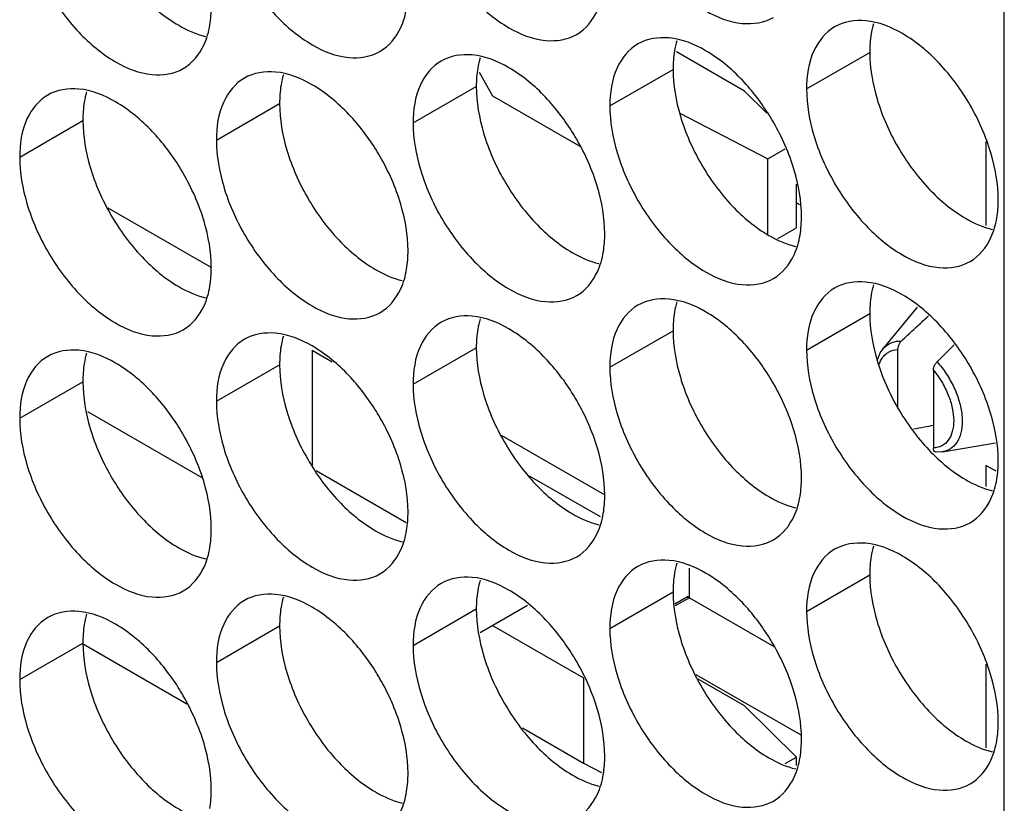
# Model space of a CAD drawing. Header units: inches. Extents: x 0 to 34, y 0 to 22.
# Tile 93 of 118: x 16.492 to 16.663, y 14.568 to 14.704. Entities that reach past the tile are written whole.
import ezdxf

# ---------------------------------------------------------------- set-up
doc = ezdxf.new("R2010")
doc.units = ezdxf.units.IN
doc.header["$LTSCALE"] = 1.87
doc.header["$MEASUREMENT"] = 0
doc.layers.get('0').update_dxf_attribs({"linetype": 'CONTINUOUS'})
doc.layers.add('5_ALL_CURVES', color=7, linetype='CONTINUOUS')

msp = doc.modelspace()

# ---------------------------------------------------------------- linework, layer by layer
at = {"color": 7, "linetype": 'CONTINUOUS'}
for p, q in [((16.66253, 13.74828), (16.66253, 15.11954)), ((16.61746, 14.69112), (16.60566, 14.69793)), ((16.62824, 14.69151), (16.6392, 14.69784)), ((16.59412, 14.68856), (16.60508, 14.69488)), ((16.57143, 14.69439), (16.57379, 14.6903)), ((16.56, 14.6856), (16.57096, 14.69193)), ((16.62134, 14.68729), (16.61746, 14.69112)), ((16.57379, 14.6903), (16.58889, 14.68159)), ((16.52589, 14.68264), (16.53685, 14.68897)), ((16.49177, 14.67968), (16.50273, 14.68601)), ((16.60627, 14.68731), (16.62152, 14.67938)), ((16.62152, 14.67938), (16.6245, 14.6811)), ((16.65935, 14.68237), (16.65935, 14.66783)), ((16.62152, 14.66624), (16.62152, 14.67938)), ((16.62647, 14.66744), (16.62647, 14.67501)), ((16.50706, 14.67087), (16.52501, 14.66051)), ((16.62704, 14.6714), (16.62647, 14.67173)), ((16.62323, 14.66557), (16.62647, 14.66744)), ((16.6415, 14.64642), (16.64748, 14.65367)), ((16.62824, 14.6462), (16.6392, 14.65253)), ((16.59412, 14.64324), (16.60508, 14.64957)), ((16.56, 14.64028), (16.57096, 14.64661)), ((16.64402, 14.6463), (16.64402, 14.63625)), ((16.52589, 14.63733), (16.53685, 14.64365)), ((16.65025, 14.64271), (16.65025, 14.62923)), ((16.49177, 14.63437), (16.50273, 14.6407)), ((16.50353, 14.63555), (16.52337, 14.62409)), ((16.57529, 14.63147), (16.59324, 14.62111)), ((16.65182, 14.62855), (16.66099, 14.63009)), ((16.6518, 14.62855), (16.65074, 14.62849)), ((16.66112, 14.62518), (16.65935, 14.6262)), ((16.65935, 14.6262), (16.65935, 14.62252)), ((16.62824, 14.60088), (16.6392, 14.60721)), ((16.59412, 14.59793), (16.60508, 14.60426)), ((16.6054, 14.60221), (16.60756, 14.60345)), ((16.60791, 14.60325), (16.60546, 14.60183)), ((16.60791, 14.60325), (16.60756, 14.60345)), ((16.60756, 14.60325), (16.60756, 14.60345)), ((16.56, 14.59497), (16.57096, 14.6013)), ((16.57161, 14.59719), (16.57985, 14.60195)), ((16.52589, 14.59201), (16.53685, 14.59834)), ((16.57379, 14.59845), (16.58957, 14.58934)), ((16.49177, 14.58905), (16.50273, 14.59538)), ((16.52077, 14.58477), (16.50264, 14.59524)), ((16.65935, 14.59174), (16.65935, 14.5772)), ((16.58957, 14.58934), (16.58957, 14.57454)), ((16.60906, 14.58993), (16.62725, 14.57943)), ((16.61746, 14.58447), (16.60941, 14.58911)), ((16.62647, 14.57559), (16.61746, 14.58447)), ((16.579, 14.58065), (16.58957, 14.57454)), ((16.62455, 14.57448), (16.62647, 14.57559)), ((16.62647, 14.57412), (16.62647, 14.57559)), ((16.58957, 14.57454), (16.59269, 14.57292))]:
    msp.add_line(p, q, dxfattribs=at)
at = {"color": 3, "linetype": 'CONTINUOUS'}
for p, q in [((16.54316, 14.62533), (16.55877, 14.61631)), ((16.60791, 14.60325), (16.62265, 14.59474))]:
    msp.add_line(p, q, dxfattribs=at)
at = {"color": 7, "linetype": 'CONTINUOUS'}
msp.add_lwpolyline([(16.64051, 14.64435), (16.641, 14.6457), (16.6415, 14.64642)], dxfattribs=at)
for points, knots in [([(16.59539, 14.7258), (16.59625, 14.72289), (16.5987, 14.71733), (16.60392, 14.7102), (16.6101, 14.70501), (16.61656, 14.70236), (16.6209, 14.70301), (16.62249, 14.70392)], [0, 0, 0, 0, 0.235115, 0.470233, 0.682481, 0.857347, 1, 1, 1, 1]), ([(16.56127, 14.72284), (16.56213, 14.71993), (16.56458, 14.71437), (16.5698, 14.70724), (16.57599, 14.70205), (16.58245, 14.6994), (16.58678, 14.70005), (16.58837, 14.70097)], [0, 0, 0, 0, 0.235115, 0.470233, 0.682481, 0.857347, 1, 1, 1, 1]), ([(16.52715, 14.71988), (16.52801, 14.71697), (16.53047, 14.71142), (16.53569, 14.70428), (16.54187, 14.6991), (16.54833, 14.69644), (16.55266, 14.69709), (16.55425, 14.69801)], [0, 0, 0, 0, 0.235115, 0.470233, 0.682481, 0.857347, 1, 1, 1, 1]), ([(16.49303, 14.71692), (16.4939, 14.71402), (16.49635, 14.70846), (16.50157, 14.70132), (16.50775, 14.69614), (16.51421, 14.69349), (16.51855, 14.69413), (16.52014, 14.69505)], [0, 0, 0, 0, 0.235115, 0.470233, 0.682481, 0.857347, 1, 1, 1, 1]), ([(16.58837, 14.70097), (16.58996, 14.70188), (16.59198, 14.70441), (16.5928, 14.70735), (16.59299, 14.70852)], [0, 0, 0, 0, 0.608607, 1, 1, 1, 1]), ([(16.55425, 14.69801), (16.55584, 14.69892), (16.55786, 14.70145), (16.55868, 14.70439), (16.55888, 14.70556)], [0, 0, 0, 0, 0.608607, 1, 1, 1, 1]), ([(16.65122, 14.69597), (16.64934, 14.69796), (16.64549, 14.70118), (16.64077, 14.70312), (16.6385, 14.70332)], [0, 0, 0, 0, 0.548282, 1, 1, 1, 1]), ([(16.52014, 14.69505), (16.52172, 14.69597), (16.52374, 14.6985), (16.52457, 14.70143), (16.52476, 14.7026)], [0, 0, 0, 0, 0.608607, 1, 1, 1, 1]), ([(16.63311, 14.70227), (16.63152, 14.70135), (16.62879, 14.69793), (16.62824, 14.69376), (16.62824, 14.69151)], [0, 0, 0, 0, 0.44922, 1, 1, 1, 1]), ([(16.6171, 14.69302), (16.61522, 14.695), (16.61137, 14.69822), (16.60665, 14.70016), (16.60438, 14.70036)], [0, 0, 0, 0, 0.548282, 1, 1, 1, 1]), ([(16.59899, 14.69931), (16.5974, 14.6984), (16.59467, 14.69497), (16.59412, 14.6908), (16.59412, 14.68856)], [0, 0, 0, 0, 0.44922, 1, 1, 1, 1]), ([(16.56487, 14.69635), (16.56328, 14.69544), (16.56055, 14.69201), (16.56, 14.68784), (16.56, 14.6856)], [0, 0, 0, 0, 0.44922, 1, 1, 1, 1]), ([(16.58298, 14.69006), (16.5811, 14.69204), (16.57725, 14.69527), (16.57253, 14.6972), (16.57026, 14.6974)], [0, 0, 0, 0, 0.548282, 1, 1, 1, 1]), ([(16.54886, 14.6871), (16.54698, 14.68908), (16.54314, 14.69231), (16.53842, 14.69425), (16.53614, 14.69444)], [0, 0, 0, 0, 0.548282, 1, 1, 1, 1]), ([(16.66021, 14.6804), (16.65934, 14.6833), (16.65689, 14.68886), (16.6533, 14.69378), (16.65122, 14.69597)], [0, 0, 0, 0, 0.499997, 1, 1, 1, 1]), ([(16.53075, 14.6934), (16.52916, 14.69248), (16.52643, 14.68905), (16.52589, 14.68488), (16.52589, 14.68264)], [0, 0, 0, 0, 0.44922, 1, 1, 1, 1]), ([(16.51474, 14.68414), (16.51287, 14.68612), (16.50902, 14.68935), (16.5043, 14.69129), (16.50203, 14.69149)], [0, 0, 0, 0, 0.548282, 1, 1, 1, 1]), ([(16.49663, 14.69044), (16.49505, 14.68952), (16.49231, 14.6861), (16.49177, 14.68193), (16.49177, 14.67968)], [0, 0, 0, 0, 0.44922, 1, 1, 1, 1]), ([(16.62609, 14.67744), (16.62523, 14.68035), (16.62384, 14.68349), (16.62208, 14.68644), (16.62187, 14.68678)], [0, 0, 0, 0, 0.882712, 1, 1, 1, 1]), ([(16.59197, 14.67448), (16.59111, 14.67739), (16.58972, 14.68054), (16.58796, 14.68348), (16.58775, 14.68382)], [0, 0, 0, 0, 0.882712, 1, 1, 1, 1]), ([(16.6295, 14.68344), (16.63037, 14.68053), (16.63282, 14.67497), (16.63804, 14.66784), (16.64422, 14.66266), (16.65068, 14.66), (16.65502, 14.66065), (16.65661, 14.66157)], [0, 0, 0, 0, 0.235115, 0.470233, 0.682481, 0.857347, 1, 1, 1, 1]), ([(16.55785, 14.67152), (16.55699, 14.67443), (16.5556, 14.67758), (16.55385, 14.68052), (16.55363, 14.68086)], [0, 0, 0, 0, 0.882712, 1, 1, 1, 1]), ([(16.59539, 14.68048), (16.59625, 14.67758), (16.5987, 14.67202), (16.60392, 14.66488), (16.6101, 14.6597), (16.61656, 14.65704), (16.6209, 14.65769), (16.62249, 14.65861)], [0, 0, 0, 0, 0.235115, 0.470233, 0.682481, 0.857347, 1, 1, 1, 1]), ([(16.52374, 14.66857), (16.52287, 14.67147), (16.52148, 14.67462), (16.51973, 14.67756), (16.51952, 14.67791)], [0, 0, 0, 0, 0.882712, 1, 1, 1, 1]), ([(16.56127, 14.67752), (16.56213, 14.67462), (16.56458, 14.66906), (16.5698, 14.66193), (16.57599, 14.65674), (16.58245, 14.65409), (16.58678, 14.65474), (16.58837, 14.65565)], [0, 0, 0, 0, 0.235115, 0.470233, 0.682481, 0.857347, 1, 1, 1, 1]), ([(16.52715, 14.67457), (16.52801, 14.67166), (16.53047, 14.6661), (16.53569, 14.65897), (16.54187, 14.65378), (16.54833, 14.65113), (16.55266, 14.65178), (16.55425, 14.65269)], [0, 0, 0, 0, 0.235115, 0.470233, 0.682481, 0.857347, 1, 1, 1, 1]), ([(16.49303, 14.67161), (16.4939, 14.6687), (16.49635, 14.66314), (16.50157, 14.65601), (16.50775, 14.65083), (16.51421, 14.64817), (16.51855, 14.64882), (16.52014, 14.64974)], [0, 0, 0, 0, 0.235115, 0.470233, 0.682481, 0.857347, 1, 1, 1, 1]), ([(16.65661, 14.66157), (16.65819, 14.66248), (16.66021, 14.66501), (16.66104, 14.66795), (16.66123, 14.66912)], [0, 0, 0, 0, 0.608607, 1, 1, 1, 1]), ([(16.62249, 14.65861), (16.62408, 14.65953), (16.62609, 14.66205), (16.62692, 14.66499), (16.62711, 14.66616)], [0, 0, 0, 0, 0.608607, 1, 1, 1, 1]), ([(16.58837, 14.65565), (16.58996, 14.65657), (16.59198, 14.6591), (16.5928, 14.66203), (16.59299, 14.6632)], [0, 0, 0, 0, 0.608607, 1, 1, 1, 1]), ([(16.55425, 14.65269), (16.55584, 14.65361), (16.55786, 14.65614), (16.55868, 14.65907), (16.55888, 14.66024)], [0, 0, 0, 0, 0.608607, 1, 1, 1, 1]), ([(16.52014, 14.64974), (16.52172, 14.65065), (16.52374, 14.65318), (16.52457, 14.65612), (16.52476, 14.65729)], [0, 0, 0, 0, 0.608607, 1, 1, 1, 1]), ([(16.63311, 14.65696), (16.63152, 14.65604), (16.62879, 14.65261), (16.62824, 14.64844), (16.62824, 14.6462)], [0, 0, 0, 0, 0.44922, 1, 1, 1, 1]), ([(16.65122, 14.65066), (16.64934, 14.65264), (16.64549, 14.65587), (16.64077, 14.65781), (16.6385, 14.658)], [0, 0, 0, 0, 0.548282, 1, 1, 1, 1]), ([(16.59899, 14.654), (16.5974, 14.65308), (16.59467, 14.64966), (16.59412, 14.64549), (16.59412, 14.64324)], [0, 0, 0, 0, 0.44922, 1, 1, 1, 1]), ([(16.6171, 14.6477), (16.61522, 14.64968), (16.61137, 14.65291), (16.60665, 14.65485), (16.60438, 14.65504)], [0, 0, 0, 0, 0.548282, 1, 1, 1, 1]), ([(16.58298, 14.64474), (16.5811, 14.64673), (16.57725, 14.64995), (16.57253, 14.65189), (16.57026, 14.65209)], [0, 0, 0, 0, 0.548282, 1, 1, 1, 1]), ([(16.64685, 14.64979), (16.64745, 14.65035), (16.64829, 14.65114), (16.64914, 14.65192), (16.64938, 14.65214)], [0, 0, 0, 0, 0.713669, 1, 1, 1, 1]), ([(16.56487, 14.65104), (16.56328, 14.65012), (16.56055, 14.6467), (16.56, 14.64253), (16.56, 14.64028)], [0, 0, 0, 0, 0.44922, 1, 1, 1, 1]), ([(16.66021, 14.63508), (16.65934, 14.63799), (16.65689, 14.64355), (16.6533, 14.64846), (16.65122, 14.65066)], [0, 0, 0, 0, 0.499997, 1, 1, 1, 1]), ([(16.54886, 14.64179), (16.54698, 14.64377), (16.54314, 14.64699), (16.53842, 14.64893), (16.53614, 14.64913)], [0, 0, 0, 0, 0.548282, 1, 1, 1, 1]), ([(16.53075, 14.64808), (16.52916, 14.64717), (16.52643, 14.64374), (16.52589, 14.63957), (16.52589, 14.63733)], [0, 0, 0, 0, 0.44922, 1, 1, 1, 1]), ([(16.6415, 14.64642), (16.64158, 14.64652), (16.64202, 14.647), (16.64305, 14.64766), (16.64413, 14.64778), (16.64467, 14.64776)], [0, 0, 0, 0, 0.108416, 0.543347, 1, 1, 1, 1]), ([(16.64467, 14.64776), (16.64454, 14.64764), (16.64432, 14.64735), (16.64409, 14.64686), (16.64402, 14.64648), (16.64402, 14.6463)], [0, 0, 0, 0, 0.315955, 0.661957, 1, 1, 1, 1]), ([(16.49663, 14.64512), (16.49505, 14.64421), (16.49231, 14.64078), (16.49177, 14.63661), (16.49177, 14.63437)], [0, 0, 0, 0, 0.44922, 1, 1, 1, 1]), ([(16.51474, 14.63883), (16.51287, 14.64081), (16.50902, 14.64404), (16.5043, 14.64597), (16.50203, 14.64617)], [0, 0, 0, 0, 0.548282, 1, 1, 1, 1]), ([(16.6408, 14.64362), (16.64095, 14.6441), (16.6413, 14.64486), (16.64189, 14.64547), (16.64216, 14.64566)], [0, 0, 0, 0, 0.60128, 1, 1, 1, 1]), ([(16.64216, 14.64566), (16.64229, 14.64576), (16.64286, 14.64612), (16.64353, 14.64628), (16.64402, 14.6463)], [0, 0, 0, 0, 0.250521, 1, 1, 1, 1]), ([(16.65025, 14.64271), (16.65025, 14.64289), (16.65032, 14.64326), (16.65054, 14.64376), (16.65075, 14.64405), (16.65087, 14.64417)], [0, 0, 0, 0, 0.338723, 0.685234, 1, 1, 1, 1]), ([(16.65087, 14.64417), (16.65146, 14.64352), (16.65254, 14.64212), (16.65383, 14.63981), (16.65475, 14.6374), (16.65524, 14.63504), (16.65527, 14.63285), (16.65482, 14.63097), (16.65389, 14.62949), (16.65277, 14.62878), (16.65204, 14.62859), (16.65182, 14.62855)], [0, 0, 0, 0, 0.143538, 0.289592, 0.431961, 0.564939, 0.684211, 0.787983, 0.878444, 0.962831, 1, 1, 1, 1]), ([(16.65025, 14.64271), (16.65079, 14.64207), (16.65176, 14.64069), (16.65286, 14.63847), (16.65357, 14.63619), (16.65383, 14.63404), (16.65363, 14.63212), (16.65295, 14.63055), (16.65175, 14.62948), (16.65075, 14.62925), (16.65025, 14.62923)], [0, 0, 0, 0, 0.154897, 0.311778, 0.460511, 0.595473, 0.713578, 0.815485, 0.907537, 1, 1, 1, 1]), ([(16.62609, 14.63213), (16.62523, 14.63503), (16.62384, 14.63818), (16.62208, 14.64112), (16.62187, 14.64146)], [0, 0, 0, 0, 0.882712, 1, 1, 1, 1]), ([(16.59197, 14.62917), (16.59111, 14.63207), (16.58972, 14.63522), (16.58796, 14.63816), (16.58775, 14.63851)], [0, 0, 0, 0, 0.882712, 1, 1, 1, 1]), ([(16.6295, 14.63813), (16.63037, 14.63522), (16.63282, 14.62966), (16.63804, 14.62253), (16.64422, 14.61734), (16.65068, 14.61469), (16.65502, 14.61534), (16.65661, 14.61625)], [0, 0, 0, 0, 0.235115, 0.470233, 0.682481, 0.857347, 1, 1, 1, 1]), ([(16.55785, 14.62621), (16.55699, 14.62912), (16.5556, 14.63226), (16.55385, 14.63521), (16.55363, 14.63555)], [0, 0, 0, 0, 0.882712, 1, 1, 1, 1]), ([(16.59539, 14.63517), (16.59625, 14.63226), (16.5987, 14.6267), (16.60392, 14.61957), (16.6101, 14.61438), (16.61656, 14.61173), (16.6209, 14.61238), (16.62249, 14.6133)], [0, 0, 0, 0, 0.235115, 0.470233, 0.682481, 0.857347, 1, 1, 1, 1]), ([(16.65025, 14.63312), (16.64973, 14.63302), (16.64857, 14.6328), (16.64742, 14.63258), (16.64679, 14.63247)], [0, 0, 0, 0, 0.458419, 1, 1, 1, 1]), ([(16.52374, 14.62325), (16.52287, 14.62616), (16.52148, 14.62931), (16.51973, 14.63225), (16.51952, 14.63259)], [0, 0, 0, 0, 0.882712, 1, 1, 1, 1]), ([(16.56127, 14.63221), (16.56213, 14.6293), (16.56458, 14.62374), (16.5698, 14.61661), (16.57599, 14.61143), (16.58245, 14.60877), (16.58678, 14.60942), (16.58837, 14.61034)], [0, 0, 0, 0, 0.235115, 0.470233, 0.682481, 0.857347, 1, 1, 1, 1]), ([(16.52715, 14.62925), (16.52801, 14.62635), (16.53047, 14.62079), (16.53569, 14.61365), (16.54187, 14.60847), (16.54833, 14.60582), (16.55266, 14.60646), (16.55425, 14.60738)], [0, 0, 0, 0, 0.235115, 0.470233, 0.682481, 0.857347, 1, 1, 1, 1]), ([(16.65074, 14.62849), (16.65068, 14.62849), (16.6505, 14.62853), (16.65028, 14.62881), (16.65025, 14.62908), (16.65025, 14.62923)], [0, 0, 0, 0, 0.18754, 0.533362, 1, 1, 1, 1]), ([(16.49303, 14.62629), (16.4939, 14.62339), (16.49635, 14.61783), (16.50157, 14.6107), (16.50775, 14.60551), (16.51421, 14.60286), (16.51855, 14.60351), (16.52014, 14.60442)], [0, 0, 0, 0, 0.235115, 0.470233, 0.682481, 0.857347, 1, 1, 1, 1]), ([(16.65661, 14.61625), (16.65819, 14.61717), (16.66021, 14.6197), (16.66104, 14.62263), (16.66123, 14.6238)], [0, 0, 0, 0, 0.608607, 1, 1, 1, 1]), ([(16.62249, 14.6133), (16.62408, 14.61421), (16.62609, 14.61674), (16.62692, 14.61968), (16.62711, 14.62085)], [0, 0, 0, 0, 0.608607, 1, 1, 1, 1]), ([(16.58837, 14.61034), (16.58996, 14.61125), (16.59198, 14.61378), (16.5928, 14.61672), (16.59299, 14.61789)], [0, 0, 0, 0, 0.608607, 1, 1, 1, 1]), ([(16.55425, 14.60738), (16.55584, 14.6083), (16.55786, 14.61083), (16.55868, 14.61376), (16.55888, 14.61493)], [0, 0, 0, 0, 0.608607, 1, 1, 1, 1]), ([(16.65122, 14.60535), (16.64934, 14.60733), (16.64549, 14.61055), (16.64077, 14.61249), (16.6385, 14.61269)], [0, 0, 0, 0, 0.548282, 1, 1, 1, 1]), ([(16.52014, 14.60442), (16.52172, 14.60534), (16.52374, 14.60787), (16.52457, 14.6108), (16.52476, 14.61197)], [0, 0, 0, 0, 0.608607, 1, 1, 1, 1]), ([(16.63311, 14.61164), (16.63152, 14.61073), (16.62879, 14.6073), (16.62824, 14.60313), (16.62824, 14.60088)], [0, 0, 0, 0, 0.44922, 1, 1, 1, 1]), ([(16.6171, 14.60239), (16.61522, 14.60437), (16.61137, 14.60759), (16.60665, 14.60953), (16.60438, 14.60973)], [0, 0, 0, 0, 0.548282, 1, 1, 1, 1]), ([(16.59899, 14.60868), (16.5974, 14.60777), (16.59467, 14.60434), (16.59412, 14.60017), (16.59412, 14.59793)], [0, 0, 0, 0, 0.44922, 1, 1, 1, 1]), ([(16.56487, 14.60573), (16.56328, 14.60481), (16.56055, 14.60138), (16.56, 14.59721), (16.56, 14.59497)], [0, 0, 0, 0, 0.44922, 1, 1, 1, 1]), ([(16.58298, 14.59943), (16.5811, 14.60141), (16.57725, 14.60464), (16.57253, 14.60658), (16.57026, 14.60677)], [0, 0, 0, 0, 0.548282, 1, 1, 1, 1]), ([(16.66021, 14.58977), (16.65934, 14.59267), (16.65689, 14.59823), (16.6533, 14.60315), (16.65122, 14.60535)], [0, 0, 0, 0, 0.499997, 1, 1, 1, 1]), ([(16.53075, 14.60277), (16.52916, 14.60185), (16.52643, 14.59843), (16.52589, 14.59426), (16.52589, 14.59201)], [0, 0, 0, 0, 0.44922, 1, 1, 1, 1]), ([(16.54886, 14.59647), (16.54698, 14.59845), (16.54314, 14.60168), (16.53842, 14.60362), (16.53614, 14.60382)], [0, 0, 0, 0, 0.548282, 1, 1, 1, 1]), ([(16.51474, 14.59351), (16.51287, 14.5955), (16.50902, 14.59872), (16.5043, 14.60066), (16.50203, 14.60086)], [0, 0, 0, 0, 0.548282, 1, 1, 1, 1]), ([(16.49663, 14.59981), (16.49505, 14.59889), (16.49231, 14.59547), (16.49177, 14.5913), (16.49177, 14.58905)], [0, 0, 0, 0, 0.44922, 1, 1, 1, 1]), ([(16.62609, 14.58681), (16.62523, 14.58972), (16.62384, 14.59287), (16.62208, 14.59581), (16.62187, 14.59615)], [0, 0, 0, 0, 0.882712, 1, 1, 1, 1]), ([(16.59197, 14.58385), (16.59111, 14.58676), (16.58972, 14.58991), (16.58796, 14.59285), (16.58775, 14.59319)], [0, 0, 0, 0, 0.882712, 1, 1, 1, 1]), ([(16.6295, 14.59281), (16.63037, 14.58991), (16.63282, 14.58435), (16.63804, 14.57721), (16.64422, 14.57203), (16.65068, 14.56937), (16.65502, 14.57002), (16.65661, 14.57094)], [0, 0, 0, 0, 0.235115, 0.470233, 0.682481, 0.857347, 1, 1, 1, 1]), ([(16.55785, 14.5809), (16.55699, 14.5838), (16.5556, 14.58695), (16.55385, 14.58989), (16.55363, 14.59024)], [0, 0, 0, 0, 0.882712, 1, 1, 1, 1]), ([(16.59539, 14.58985), (16.59625, 14.58695), (16.5987, 14.58139), (16.60392, 14.57425), (16.6101, 14.56907), (16.61656, 14.56642), (16.6209, 14.56707), (16.62249, 14.56798)], [0, 0, 0, 0, 0.235115, 0.470233, 0.682481, 0.857347, 1, 1, 1, 1]), ([(16.52374, 14.57794), (16.52287, 14.58084), (16.52148, 14.58399), (16.51973, 14.58694), (16.51952, 14.58728)], [0, 0, 0, 0, 0.882712, 1, 1, 1, 1]), ([(16.56127, 14.5869), (16.56213, 14.58399), (16.56458, 14.57843), (16.5698, 14.5713), (16.57599, 14.56611), (16.58245, 14.56346), (16.58678, 14.56411), (16.58837, 14.56502)], [0, 0, 0, 0, 0.235115, 0.470233, 0.682481, 0.857347, 1, 1, 1, 1]), ([(16.52715, 14.58394), (16.52801, 14.58103), (16.53047, 14.57547), (16.53569, 14.56834), (16.54187, 14.56315), (16.54833, 14.5605), (16.55266, 14.56115), (16.55425, 14.56207)], [0, 0, 0, 0, 0.235115, 0.470233, 0.682481, 0.857347, 1, 1, 1, 1]), ([(16.49303, 14.58098), (16.4939, 14.57807), (16.49635, 14.57252), (16.50157, 14.56538), (16.50775, 14.5602), (16.51421, 14.55754), (16.51855, 14.55819), (16.52014, 14.55911)], [0, 0, 0, 0, 0.235115, 0.470233, 0.682481, 0.857347, 1, 1, 1, 1]), ([(16.65661, 14.57094), (16.65819, 14.57185), (16.66021, 14.57438), (16.66104, 14.57732), (16.66123, 14.57849)], [0, 0, 0, 0, 0.608607, 1, 1, 1, 1]), ([(16.62249, 14.56798), (16.62408, 14.5689), (16.62609, 14.57143), (16.62692, 14.57436), (16.62711, 14.57553)], [0, 0, 0, 0, 0.608607, 1, 1, 1, 1]), ([(16.58837, 14.56502), (16.58996, 14.56594), (16.59198, 14.56847), (16.5928, 14.5714), (16.59299, 14.57257)], [0, 0, 0, 0, 0.608607, 1, 1, 1, 1]), ([(16.55425, 14.56207), (16.55584, 14.56298), (16.55786, 14.56551), (16.55868, 14.56845), (16.55888, 14.56962)], [0, 0, 0, 0, 0.608607, 1, 1, 1, 1])]:
    msp.add_open_spline(points, degree=3, knots=knots, dxfattribs=at)
at = {"color": 3, "linetype": 'CONTINUOUS'}
for points, knots in [([(16.51299, 14.70767), (16.51486, 14.70569), (16.51827, 14.70284), (16.52236, 14.70099), (16.52399, 14.70061)], [0, 0, 0, 0, 0.619597, 1, 1, 1, 1]), ([(16.64046, 14.68977), (16.64133, 14.68686), (16.64378, 14.6813), (16.64738, 14.67639), (16.64946, 14.67419)], [0, 0, 0, 0, 0.499997, 1, 1, 1, 1]), ([(16.60635, 14.68681), (16.60721, 14.6839), (16.60966, 14.67834), (16.61326, 14.67343), (16.61534, 14.67123)], [0, 0, 0, 0, 0.499997, 1, 1, 1, 1]), ([(16.57223, 14.68385), (16.57309, 14.68095), (16.57554, 14.67539), (16.57914, 14.67047), (16.58122, 14.66828)], [0, 0, 0, 0, 0.499997, 1, 1, 1, 1]), ([(16.53811, 14.6809), (16.53897, 14.67799), (16.54143, 14.67243), (16.54502, 14.66751), (16.5471, 14.66532)], [0, 0, 0, 0, 0.499997, 1, 1, 1, 1]), ([(16.50399, 14.67794), (16.50486, 14.67503), (16.50731, 14.66947), (16.5109, 14.66456), (16.51299, 14.66236)], [0, 0, 0, 0, 0.499997, 1, 1, 1, 1]), ([(16.64946, 14.67419), (16.65134, 14.67221), (16.65474, 14.66936), (16.65883, 14.66751), (16.66047, 14.66712)], [0, 0, 0, 0, 0.619597, 1, 1, 1, 1]), ([(16.61534, 14.67123), (16.61722, 14.66925), (16.62062, 14.6664), (16.62471, 14.66455), (16.62635, 14.66417)], [0, 0, 0, 0, 0.619597, 1, 1, 1, 1]), ([(16.58122, 14.66828), (16.5831, 14.66629), (16.5865, 14.66344), (16.59059, 14.66159), (16.59223, 14.66121)], [0, 0, 0, 0, 0.619597, 1, 1, 1, 1]), ([(16.5471, 14.66532), (16.54898, 14.66334), (16.55239, 14.66048), (16.55647, 14.65864), (16.55811, 14.65825)], [0, 0, 0, 0, 0.619597, 1, 1, 1, 1]), ([(16.51299, 14.66236), (16.51486, 14.66038), (16.51827, 14.65752), (16.52236, 14.65568), (16.52399, 14.65529)], [0, 0, 0, 0, 0.619597, 1, 1, 1, 1]), ([(16.64046, 14.64445), (16.64133, 14.64155), (16.64378, 14.63599), (16.64738, 14.63107), (16.64946, 14.62888)], [0, 0, 0, 0, 0.499997, 1, 1, 1, 1]), ([(16.60635, 14.6415), (16.60721, 14.63859), (16.60966, 14.63303), (16.61326, 14.62812), (16.61534, 14.62592)], [0, 0, 0, 0, 0.499997, 1, 1, 1, 1]), ([(16.57223, 14.63854), (16.57309, 14.63563), (16.57554, 14.63007), (16.57914, 14.62516), (16.58122, 14.62296)], [0, 0, 0, 0, 0.499997, 1, 1, 1, 1]), ([(16.53811, 14.63558), (16.53897, 14.63268), (16.54143, 14.62712), (16.54502, 14.6222), (16.5471, 14.62)], [0, 0, 0, 0, 0.499997, 1, 1, 1, 1]), ([(16.50399, 14.63262), (16.50486, 14.62972), (16.50731, 14.62416), (16.5109, 14.61924), (16.51299, 14.61705)], [0, 0, 0, 0, 0.499997, 1, 1, 1, 1]), ([(16.64946, 14.62888), (16.65134, 14.6269), (16.65474, 14.62404), (16.65883, 14.62219), (16.66047, 14.62181)], [0, 0, 0, 0, 0.619597, 1, 1, 1, 1]), ([(16.61534, 14.62592), (16.61722, 14.62394), (16.62062, 14.62108), (16.62471, 14.61924), (16.62635, 14.61885)], [0, 0, 0, 0, 0.619597, 1, 1, 1, 1]), ([(16.58122, 14.62296), (16.5831, 14.62098), (16.5865, 14.61813), (16.59059, 14.61628), (16.59223, 14.61589)], [0, 0, 0, 0, 0.619597, 1, 1, 1, 1]), ([(16.5471, 14.62), (16.54898, 14.61802), (16.55239, 14.61517), (16.55647, 14.61332), (16.55811, 14.61294)], [0, 0, 0, 0, 0.619597, 1, 1, 1, 1]), ([(16.51299, 14.61705), (16.51486, 14.61506), (16.51827, 14.61221), (16.52236, 14.61036), (16.52399, 14.60998)], [0, 0, 0, 0, 0.619597, 1, 1, 1, 1]), ([(16.64046, 14.59914), (16.64133, 14.59623), (16.64378, 14.59067), (16.64738, 14.58576), (16.64946, 14.58356)], [0, 0, 0, 0, 0.499997, 1, 1, 1, 1]), ([(16.60635, 14.59618), (16.60721, 14.59328), (16.60966, 14.58772), (16.61326, 14.5828), (16.61534, 14.58061)], [0, 0, 0, 0, 0.499997, 1, 1, 1, 1]), ([(16.57223, 14.59322), (16.57309, 14.59032), (16.57554, 14.58476), (16.57914, 14.57984), (16.58122, 14.57765)], [0, 0, 0, 0, 0.499997, 1, 1, 1, 1]), ([(16.53811, 14.59027), (16.53897, 14.58736), (16.54143, 14.5818), (16.54502, 14.57689), (16.5471, 14.57469)], [0, 0, 0, 0, 0.499997, 1, 1, 1, 1]), ([(16.50399, 14.58731), (16.50486, 14.5844), (16.50731, 14.57884), (16.5109, 14.57393), (16.51299, 14.57173)], [0, 0, 0, 0, 0.499997, 1, 1, 1, 1]), ([(16.64946, 14.58356), (16.65134, 14.58158), (16.65474, 14.57873), (16.65883, 14.57688), (16.66047, 14.5765)], [0, 0, 0, 0, 0.619597, 1, 1, 1, 1]), ([(16.61534, 14.58061), (16.61722, 14.57862), (16.62062, 14.57577), (16.62471, 14.57392), (16.62635, 14.57354)], [0, 0, 0, 0, 0.619597, 1, 1, 1, 1]), ([(16.58122, 14.57765), (16.5831, 14.57567), (16.5865, 14.57281), (16.59059, 14.57097), (16.59223, 14.57058)], [0, 0, 0, 0, 0.619597, 1, 1, 1, 1]), ([(16.5471, 14.57469), (16.54898, 14.57271), (16.55239, 14.56985), (16.55647, 14.56801), (16.55811, 14.56762)], [0, 0, 0, 0, 0.619597, 1, 1, 1, 1]), ([(16.51299, 14.57173), (16.51486, 14.56975), (16.51827, 14.5669), (16.52236, 14.56505), (16.52399, 14.56467)], [0, 0, 0, 0, 0.619597, 1, 1, 1, 1])]:
    msp.add_open_spline(points, degree=3, knots=knots, dxfattribs=at)
at = {"color": 7, "linetype": 'CONTINUOUS'}
for points in [[(16.52476, 14.7026), (16.52493, 14.70366), (16.525, 14.70474), (16.525, 14.70581)], [(16.6385, 14.70332), (16.63664, 14.70348), (16.63469, 14.70319), (16.63311, 14.70227)], [(16.60438, 14.70036), (16.60252, 14.70052), (16.60058, 14.70023), (16.59899, 14.69931)], [(16.57026, 14.6974), (16.56841, 14.69756), (16.56646, 14.69727), (16.56487, 14.69635)], [(16.53614, 14.69444), (16.53429, 14.6946), (16.53234, 14.69431), (16.53075, 14.6934)], [(16.62187, 14.68678), (16.62049, 14.68901), (16.6189, 14.69111), (16.6171, 14.69302)], [(16.50203, 14.69149), (16.50017, 14.69165), (16.49822, 14.69135), (16.49663, 14.69044)], [(16.62824, 14.69151), (16.62824, 14.68879), (16.62872, 14.68606), (16.6295, 14.68344)], [(16.58775, 14.68382), (16.58638, 14.68605), (16.58478, 14.68815), (16.58298, 14.69006)], [(16.59412, 14.68856), (16.59412, 14.68583), (16.59461, 14.68311), (16.59539, 14.68048)], [(16.55363, 14.68086), (16.55226, 14.6831), (16.55067, 14.6852), (16.54886, 14.6871)], [(16.56, 14.6856), (16.56, 14.68287), (16.56049, 14.68015), (16.56127, 14.67752)], [(16.51952, 14.67791), (16.51814, 14.68014), (16.51655, 14.68224), (16.51474, 14.68414)], [(16.52589, 14.68264), (16.52589, 14.67992), (16.52637, 14.67719), (16.52715, 14.67457)], [(16.49177, 14.67968), (16.49177, 14.67696), (16.49225, 14.67423), (16.49303, 14.67161)], [(16.66147, 14.67232), (16.66147, 14.67505), (16.66099, 14.67777), (16.66021, 14.6804)], [(16.62736, 14.66937), (16.62736, 14.67209), (16.62687, 14.67482), (16.62609, 14.67744)], [(16.59324, 14.66641), (16.59324, 14.66913), (16.59275, 14.67186), (16.59197, 14.67448)], [(16.66123, 14.66912), (16.66141, 14.67018), (16.66147, 14.67126), (16.66147, 14.67232)], [(16.55912, 14.66345), (16.55912, 14.66617), (16.55863, 14.6689), (16.55785, 14.67152)], [(16.62711, 14.66616), (16.62729, 14.66722), (16.62736, 14.6683), (16.62736, 14.66937)], [(16.525, 14.66049), (16.525, 14.66322), (16.52452, 14.66594), (16.52374, 14.66857)], [(16.59299, 14.6632), (16.59317, 14.66426), (16.59324, 14.66534), (16.59324, 14.66641)], [(16.55888, 14.66024), (16.55905, 14.6613), (16.55912, 14.66238), (16.55912, 14.66345)], [(16.52476, 14.65729), (16.52493, 14.65835), (16.525, 14.65943), (16.525, 14.66049)], [(16.6385, 14.658), (16.63664, 14.65816), (16.63469, 14.65787), (16.63311, 14.65696)], [(16.60438, 14.65504), (16.60252, 14.65521), (16.60058, 14.65491), (16.59899, 14.654)], [(16.57026, 14.65209), (16.56841, 14.65225), (16.56646, 14.65196), (16.56487, 14.65104)], [(16.53614, 14.64913), (16.53429, 14.64929), (16.53234, 14.649), (16.53075, 14.64808)], [(16.64467, 14.64776), (16.64539, 14.64844), (16.64612, 14.64912), (16.64685, 14.64979)], [(16.62187, 14.64146), (16.62049, 14.6437), (16.6189, 14.6458), (16.6171, 14.6477)], [(16.65385, 14.64711), (16.65285, 14.64613), (16.65186, 14.64515), (16.65087, 14.64417)], [(16.50203, 14.64617), (16.50017, 14.64633), (16.49822, 14.64604), (16.49663, 14.64512)], [(16.62824, 14.6462), (16.62824, 14.64348), (16.62872, 14.64075), (16.6295, 14.63813)], [(16.58775, 14.63851), (16.58638, 14.64074), (16.58478, 14.64284), (16.58298, 14.64474)], [(16.59412, 14.64324), (16.59412, 14.64052), (16.59461, 14.63779), (16.59539, 14.63517)], [(16.55363, 14.63555), (16.55226, 14.63778), (16.55067, 14.63988), (16.54886, 14.64179)], [(16.56, 14.64028), (16.56, 14.63756), (16.56049, 14.63483), (16.56127, 14.63221)], [(16.51952, 14.63259), (16.51814, 14.63482), (16.51655, 14.63692), (16.51474, 14.63883)], [(16.52589, 14.63733), (16.52589, 14.6346), (16.52637, 14.63188), (16.52715, 14.62925)], [(16.66147, 14.62701), (16.66147, 14.62973), (16.66099, 14.63246), (16.66021, 14.63508)], [(16.49177, 14.63437), (16.49177, 14.63164), (16.49225, 14.62892), (16.49303, 14.62629)], [(16.62736, 14.62405), (16.62736, 14.62678), (16.62687, 14.6295), (16.62609, 14.63213)], [(16.59324, 14.62109), (16.59324, 14.62382), (16.59275, 14.62654), (16.59197, 14.62917)], [(16.55912, 14.61814), (16.55912, 14.62086), (16.55863, 14.62359), (16.55785, 14.62621)], [(16.66123, 14.6238), (16.66141, 14.62486), (16.66147, 14.62594), (16.66147, 14.62701)], [(16.525, 14.61518), (16.525, 14.6179), (16.52452, 14.62063), (16.52374, 14.62325)], [(16.62711, 14.62085), (16.62729, 14.62191), (16.62736, 14.62299), (16.62736, 14.62405)], [(16.59299, 14.61789), (16.59317, 14.61895), (16.59324, 14.62003), (16.59324, 14.62109)], [(16.55888, 14.61493), (16.55905, 14.61599), (16.55912, 14.61707), (16.55912, 14.61814)], [(16.52476, 14.61197), (16.52493, 14.61303), (16.525, 14.61411), (16.525, 14.61518)], [(16.6385, 14.61269), (16.63664, 14.61285), (16.63469, 14.61256), (16.63311, 14.61164)], [(16.60438, 14.60973), (16.60252, 14.60989), (16.60058, 14.6096), (16.59899, 14.60868)], [(16.57026, 14.60677), (16.56841, 14.60693), (16.56646, 14.60664), (16.56487, 14.60573)], [(16.53614, 14.60382), (16.53429, 14.60398), (16.53234, 14.60368), (16.53075, 14.60277)], [(16.62187, 14.59615), (16.62049, 14.59838), (16.6189, 14.60048), (16.6171, 14.60239)], [(16.50203, 14.60086), (16.50017, 14.60102), (16.49822, 14.60073), (16.49663, 14.59981)], [(16.62824, 14.60088), (16.62824, 14.59816), (16.62872, 14.59544), (16.6295, 14.59281)], [(16.58775, 14.59319), (16.58638, 14.59543), (16.58478, 14.59753), (16.58298, 14.59943)], [(16.59412, 14.59793), (16.59412, 14.5952), (16.59461, 14.59248), (16.59539, 14.58985)], [(16.55363, 14.59024), (16.55226, 14.59247), (16.55067, 14.59457), (16.54886, 14.59647)], [(16.56, 14.59497), (16.56, 14.59225), (16.56049, 14.58952), (16.56127, 14.5869)], [(16.51952, 14.58728), (16.51814, 14.58951), (16.51655, 14.59161), (16.51474, 14.59351)], [(16.52589, 14.59201), (16.52589, 14.58929), (16.52637, 14.58656), (16.52715, 14.58394)], [(16.49177, 14.58905), (16.49177, 14.58633), (16.49225, 14.5836), (16.49303, 14.58098)], [(16.66147, 14.5817), (16.66147, 14.58442), (16.66099, 14.58715), (16.66021, 14.58977)], [(16.62736, 14.57874), (16.62736, 14.58146), (16.62687, 14.58419), (16.62609, 14.58681)], [(16.59324, 14.57578), (16.59324, 14.5785), (16.59275, 14.58123), (16.59197, 14.58385)], [(16.55912, 14.57282), (16.55912, 14.57555), (16.55863, 14.57827), (16.55785, 14.5809)], [(16.66123, 14.57849), (16.66141, 14.57955), (16.66147, 14.58063), (16.66147, 14.5817)], [(16.62711, 14.57553), (16.62729, 14.57659), (16.62736, 14.57767), (16.62736, 14.57874)], [(16.525, 14.56986), (16.525, 14.57259), (16.52452, 14.57531), (16.52374, 14.57794)], [(16.59299, 14.57257), (16.59317, 14.57363), (16.59324, 14.57471), (16.59324, 14.57578)], [(16.55888, 14.56962), (16.55905, 14.57068), (16.55912, 14.57176), (16.55912, 14.57282)], [(16.52476, 14.56666), (16.52493, 14.56772), (16.525, 14.5688), (16.525, 14.56986)]]:
    msp.add_open_spline(points, degree=3, dxfattribs=at)
at = {"color": 3, "linetype": 'CONTINUOUS'}
for points in [[(16.63985, 14.70283), (16.63968, 14.70225), (16.63954, 14.70165), (16.63944, 14.70105)], [(16.60573, 14.69987), (16.60556, 14.69929), (16.60542, 14.69869), (16.60532, 14.69809)], [(16.63944, 14.70105), (16.63927, 14.69999), (16.6392, 14.69891), (16.6392, 14.69784)], [(16.60532, 14.69809), (16.60515, 14.69703), (16.60508, 14.69595), (16.60508, 14.69488)], [(16.57162, 14.69692), (16.57144, 14.69633), (16.57131, 14.69573), (16.57121, 14.69513)], [(16.6392, 14.69784), (16.6392, 14.69512), (16.63968, 14.69239), (16.64046, 14.68977)], [(16.57121, 14.69513), (16.57103, 14.69407), (16.57096, 14.69299), (16.57096, 14.69193)], [(16.60508, 14.69488), (16.60508, 14.69216), (16.60557, 14.68943), (16.60635, 14.68681)], [(16.5375, 14.69396), (16.53732, 14.69337), (16.53719, 14.69278), (16.53709, 14.69217)], [(16.53709, 14.69217), (16.53691, 14.69111), (16.53685, 14.69003), (16.53685, 14.68897)], [(16.57096, 14.69193), (16.57096, 14.6892), (16.57145, 14.68648), (16.57223, 14.68385)], [(16.50338, 14.691), (16.5032, 14.69042), (16.50307, 14.68982), (16.50297, 14.68922)], [(16.50297, 14.68922), (16.5028, 14.68816), (16.50273, 14.68708), (16.50273, 14.68601)], [(16.53685, 14.68897), (16.53685, 14.68624), (16.53733, 14.68352), (16.53811, 14.6809)], [(16.50273, 14.68601), (16.50273, 14.68329), (16.50321, 14.68056), (16.50399, 14.67794)], [(16.63985, 14.65752), (16.63968, 14.65693), (16.63954, 14.65634), (16.63944, 14.65573)], [(16.63944, 14.65573), (16.63927, 14.65467), (16.6392, 14.65359), (16.6392, 14.65253)], [(16.60573, 14.65456), (16.60556, 14.65398), (16.60542, 14.65338), (16.60532, 14.65278)], [(16.60532, 14.65278), (16.60515, 14.65172), (16.60508, 14.65064), (16.60508, 14.64957)], [(16.6392, 14.65253), (16.6392, 14.6498), (16.63968, 14.64708), (16.64046, 14.64445)], [(16.57162, 14.6516), (16.57144, 14.65102), (16.57131, 14.65042), (16.57121, 14.64982)], [(16.5375, 14.64864), (16.53732, 14.64806), (16.53719, 14.64746), (16.53709, 14.64686)], [(16.57121, 14.64982), (16.57103, 14.64876), (16.57096, 14.64768), (16.57096, 14.64661)], [(16.60508, 14.64957), (16.60508, 14.64685), (16.60557, 14.64412), (16.60635, 14.6415)], [(16.53709, 14.64686), (16.53691, 14.6458), (16.53685, 14.64472), (16.53685, 14.64365)], [(16.50338, 14.64569), (16.5032, 14.6451), (16.50307, 14.64451), (16.50297, 14.6439)], [(16.57096, 14.64661), (16.57096, 14.64389), (16.57145, 14.64116), (16.57223, 14.63854)], [(16.50297, 14.6439), (16.5028, 14.64284), (16.50273, 14.64176), (16.50273, 14.6407)], [(16.53685, 14.64365), (16.53685, 14.64093), (16.53733, 14.6382), (16.53811, 14.63558)], [(16.50273, 14.6407), (16.50273, 14.63797), (16.50321, 14.63525), (16.50399, 14.63262)], [(16.63985, 14.6122), (16.63968, 14.61162), (16.63954, 14.61102), (16.63944, 14.61042)], [(16.60573, 14.60925), (16.60556, 14.60866), (16.60542, 14.60806), (16.60532, 14.60746)], [(16.63944, 14.61042), (16.63927, 14.60936), (16.6392, 14.60828), (16.6392, 14.60721)], [(16.60532, 14.60746), (16.60515, 14.6064), (16.60508, 14.60532), (16.60508, 14.60426)], [(16.57162, 14.60629), (16.57144, 14.6057), (16.57131, 14.60511), (16.57121, 14.6045)], [(16.6392, 14.60721), (16.6392, 14.60449), (16.63968, 14.60176), (16.64046, 14.59914)], [(16.57121, 14.6045), (16.57103, 14.60344), (16.57096, 14.60236), (16.57096, 14.6013)], [(16.60508, 14.60426), (16.60508, 14.60153), (16.60557, 14.59881), (16.60635, 14.59618)], [(16.5375, 14.60333), (16.53732, 14.60275), (16.53719, 14.60215), (16.53709, 14.60155)], [(16.53709, 14.60155), (16.53691, 14.60049), (16.53685, 14.59941), (16.53685, 14.59834)], [(16.57096, 14.6013), (16.57096, 14.59857), (16.57145, 14.59585), (16.57223, 14.59322)], [(16.50338, 14.60037), (16.5032, 14.59979), (16.50307, 14.59919), (16.50297, 14.59859)], [(16.50297, 14.59859), (16.5028, 14.59753), (16.50273, 14.59645), (16.50273, 14.59538)], [(16.53685, 14.59834), (16.53685, 14.59562), (16.53733, 14.59289), (16.53811, 14.59027)], [(16.50273, 14.59538), (16.50273, 14.59266), (16.50321, 14.58993), (16.50399, 14.58731)]]:
    msp.add_open_spline(points, degree=3, dxfattribs=at)
at = {"layer": '5_ALL_CURVES', "color": 40, "linetype": 'CONTINUOUS'}
for p, q in [((16.54599, 14.6441), (16.5425, 14.64612)), ((16.5425, 14.64612), (16.5425, 14.62621)), ((16.54316, 14.62533), (16.55877, 14.61631)), ((16.5925, 14.61725), (16.58019, 14.62436)), ((16.60791, 14.60325), (16.60791, 14.60835))]:
    msp.add_line(p, q, dxfattribs=at)

doc.saveas('drawing.dxf')
